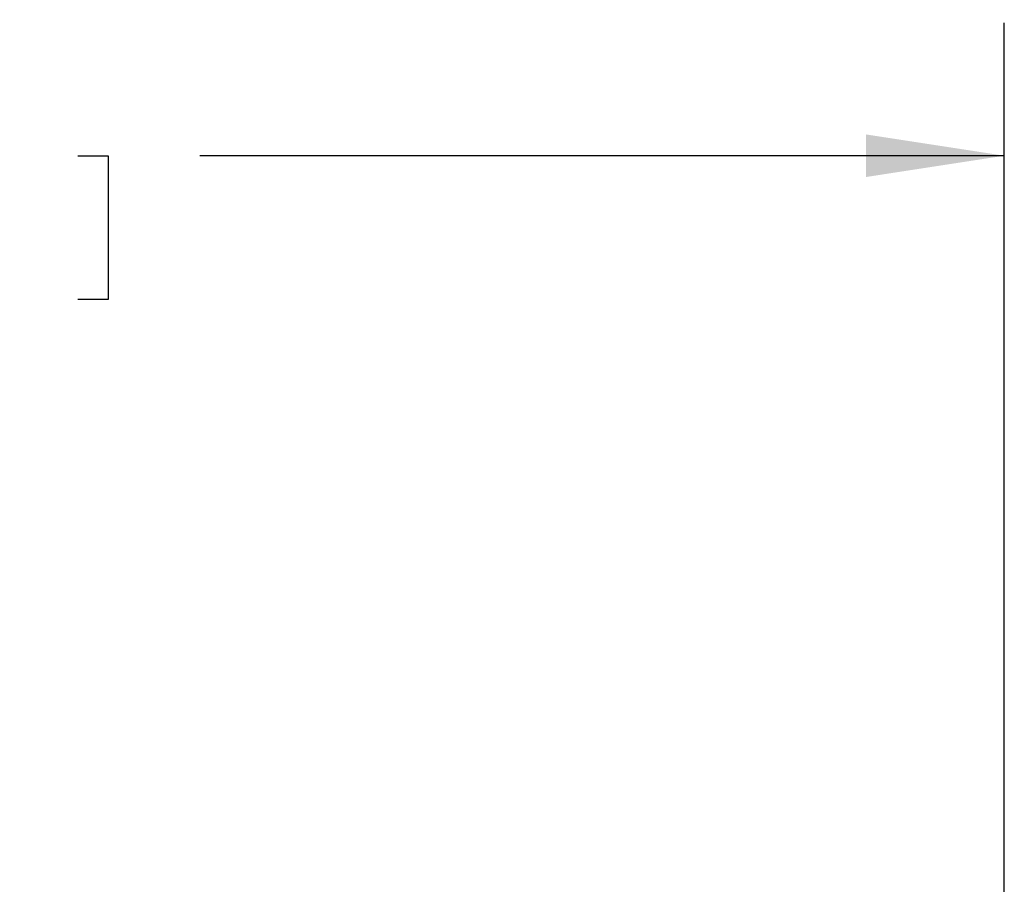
# Model space of a CAD drawing. Header units: inches. Extents: x 0.5 to 21.6, y 0.5 to 16.5.
# Tile 8 of 29: x 5.6 to 7.4, y 8 to 9.6. Entities that reach past the tile are written whole.
import ezdxf

# ---------------------------------------------------------------- set-up
doc = ezdxf.new("R2010")
doc.units = ezdxf.units.IN
doc.header["$LTSCALE"] = 2
doc.header["$MEASUREMENT"] = 0
doc.linetypes.add('SLD-Solid', pattern=[0])
doc.layers.add('DIMENSIONS', color=140, linetype='SLD-Solid', lineweight=25)
doc.styles.add('SLDTEXTSTYLE0', font='TXT', dxfattribs={"width": 0.7})
doc.dimstyles.new('SLDDIMSTYLE1', dxfattribs={"dimtxt": 0.169922, "dimasz": 0.26, "dimexe": 0, "dimexo": 0.0625, "dimgap": 0.04248, "dimtad": 0, "dimtih": 1, "dimtoh": 1, "dimrnd": 1e-09, "dimzin": 12, "dimdsep": 46, "dimtxsty": 'SLDTEXTSTYLE0', "dimsah": 1, "dimcen": 0.09, "dimadec": 0, "dimazin": 3, "dimtfac": 1, "dimtofl": 0, "dimtmove": 0, "dimatfit": 3, "dimfxl": 0, "dimfrac": 2, "dimtolj": 1, "dimtzin": 12, "dimarcsym": 0})

# ---------------------------------------------------------------- blocks, each defined once
blk = doc.blocks.new('_D_1')
at = {"layer": 'DIMENSIONS'}
for p, q in [((3.721, 7.4667), (3.721, 9.6256)), ((7.426, 7.4667), (7.426, 9.6256)), ((3.721, 9.3756), (4.9485, 9.3756)), ((5.1781, 9.3756), (5.121, 9.3756)), ((5.121, 9.3756), (5.121, 9.1055)), ((5.683, 9.3756), (5.7401, 9.3756)), ((5.7401, 9.3756), (5.7401, 9.1055)), ((7.426, 9.3756), (5.9127, 9.3756)), ((5.121, 9.1055), (5.1781, 9.1055)), ((5.7401, 9.1055), (5.683, 9.1055))]:
    blk.add_line(p, q, dxfattribs=at)
for points in [[(3.721, 9.3756), (3.981, 9.3356), (3.981, 9.4156)], [(7.426, 9.3756), (7.166, 9.4156), (7.166, 9.3356)]]:
    blk.add_solid(points, dxfattribs=at)
at = {"layer": 'DIMENSIONS', "char_height": 0.16667, "attachment_point": 1, "style": 'SLDTEXTSTYLE0'}
for s, insert in [('3.71', (5.1781, 9.6285)), ('94.1', (5.1781, 9.3204))]:
    blk.add_mtext(s, dxfattribs=dict(at, insert=insert))

msp = doc.modelspace()

# ---------------------------------------------------------------- dimensions: what is measured, and where the dimension line sits
at = {"layer": 'DIMENSIONS'}
dim = msp.add_linear_dim(base=(7.4259650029, 9.3755806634), p1=(3.7209650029, 7.3666607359), p2=(7.4259650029, 7.3666607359), dimstyle='SLDDIMSTYLE1', dxfattribs=at)
dim.commit()
dim.dimension.update_dxf_attribs({"geometry": '_D_1', "text_midpoint": (5.4305625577, 9.3755806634), "dimtype": 160})

doc.saveas('drawing.dxf')
